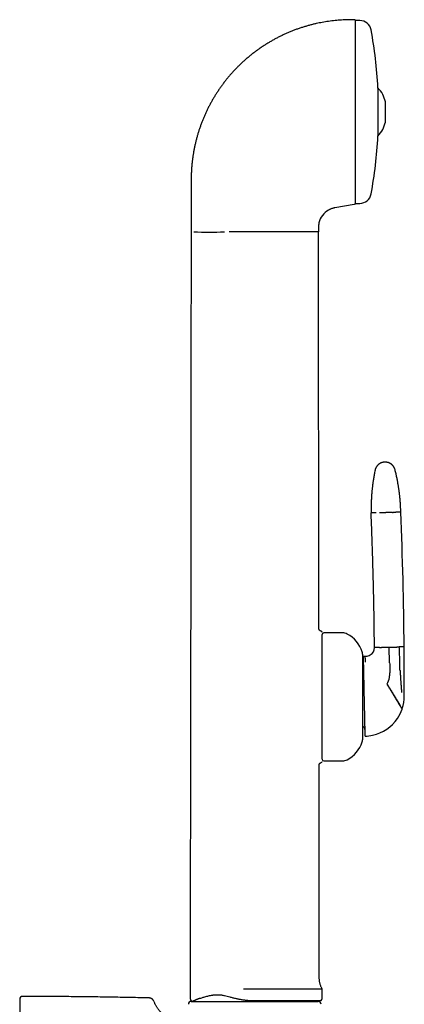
# Model space of a CAD drawing. Header units: millimetres. Extents: x 8 to 853, y 12 to 752.
# Tile 26 of 27: x 595 to 663, y 580 to 752. Entities that reach past the tile are written whole.
import ezdxf

# ---------------------------------------------------------------- set-up
doc = ezdxf.new("R2010")
doc.units = ezdxf.units.MM

msp = doc.modelspace()

# ---------------------------------------------------------------- linework, layer by layer
at = {"color": 7, "linetype": 'Continuous', "lineweight": 30}
for p, q in [((653.92, 752.33), (652.7, 752.31)), ((654.75, 752.18), (653.92, 752.18)), ((653.92, 752.18), (653.92, 734.23)), ((657.91, 740.43), (657.91, 740.4)), ((657.91, 740.4), (657.91, 731.93)), ((659.21, 734.81), (659.21, 737.94)), ((659.21, 734.42), (659.21, 734.81)), ((653.92, 734.23), (653.92, 728.63)), ((625.19, 724.35), (625.18, 719.66)), ((625.18, 719.66), (625.18, 716.45)), ((653.72, 720), (650.37, 719.41)), ((653.92, 720.03), (653.72, 720)), ((653.92, 720.18), (654.75, 720.18)), ((625.18, 716.45), (625.17, 715.18)), ((647.47, 715.95), (647.47, 715.4)), ((647.47, 715.4), (647.47, 715.18)), ((647.55, 645.78), (647.47, 715.18)), ((648.12, 622.88), (648.12, 644.68)), ((651.72, 644.98), (648.42, 644.98)), ((655.22, 641.28), (655.22, 626.28)), ((658.15, 642.45), (657.3, 642.43)), ((659.95, 639.75), (659.9, 642.48)), ((662.5, 642.54), (661.64, 642.52)), ((655.37, 640.9), (655.68, 640.91)), ((655.68, 640.91), (655.83, 640.91)), ((659.95, 639.75), (659.96, 639.5)), ((659.96, 639.5), (659.99, 638)), ((662.52, 637.91), (662.52, 638.34)), ((648.42, 622.58), (651.72, 622.58)), ((648.12, 580.98), (648.12, 582.68)), ((618.63, 580.51), (618.63, 580.51)), ((625.2, 580.48), (632.12, 580.48)), ((632.12, 580.48), (647.45, 580.48)), ((635.92, 580.63), (647.98, 580.63))]:
    msp.add_line(p, q, dxfattribs=at)
at = {"color": 7, "linetype": 'Continuous', "lineweight": 30, "flags": 128}
for points in [[(625.17, 715.18), (625.15, 689.87), (625.13, 675.72), (625.12, 664.73), (625.11, 654.33), (625.09, 636.78), (625.02, 580.98)], [(639.34, 715.18), (639.2, 715.18), (639.06, 715.17), (638.9, 715.17), (638.74, 715.17), (638.57, 715.17), (638.55, 715.17), (638.53, 715.17), (638.51, 715.17), (638.48, 715.17), (638.46, 715.17), (638.44, 715.17), (638.38, 715.17), (638.31, 715.17), (638.23, 715.17), (638.14, 715.17), (638.04, 715.17), (637.92, 715.18), (637.79, 715.18), (637.74, 715.18), (637.69, 715.18), (637.64, 715.18), (637.58, 715.18), (637.53, 715.18), (637.51, 715.18), (637.44, 715.18), (637.37, 715.18), (637.26, 715.19), (637.13, 715.19), (636.99, 715.19), (636.84, 715.19), (636.68, 715.19), (636.53, 715.19), (636.4, 715.19), (636, 715.19), (635.82, 715.2), (635.74, 715.2), (635.73, 715.2), (635.72, 715.2), (635.71, 715.2), (635.7, 715.2), (635.68, 715.2), (635.67, 715.2), (635.67, 715.2), (635.66, 715.2), (635.64, 715.2), (635.6, 715.2), (635.55, 715.2), (635.51, 715.2), (635.46, 715.2), (635.42, 715.2), (635.36, 715.2), (635.3, 715.2), (635.24, 715.2), (635.18, 715.2), (635.14, 715.2), (635.01, 715.2), (634.89, 715.2), (634.84, 715.2), (634.79, 715.2), (634.74, 715.2), (634.68, 715.2), (634.61, 715.2), (634.55, 715.2), (634.48, 715.2), (634.37, 715.2), (634.26, 715.2), (634.16, 715.2), (634.06, 715.2), (633.96, 715.2), (633.87, 715.2), (633.77, 715.2), (633.7, 715.2), (633.62, 715.2), (633.53, 715.2), (633.41, 715.2), (633.39, 715.2), (633.37, 715.2), (633.35, 715.19), (633.34, 715.19), (633.32, 715.19), (633.3, 715.19), (633.2, 715.19), (633.11, 715.19), (633.03, 715.19), (632.97, 715.19), (632.91, 715.19), (632.87, 715.19), (632.84, 715.19), (632.83, 715.19), (632.83, 715.19), (632.82, 715.19), (632.82, 715.19), (632.82, 715.19), (632.82, 715.19), (632.82, 715.19), (632.82, 715.19), (632.82, 715.19), (632.82, 715.19), (632.6, 715.18), (632.4, 715.18), (632.21, 715.18), (632.03, 715.18), (631.87, 715.18)], [(647.62, 584.62), (647.61, 601.08), (647.59, 618.79), (647.58, 621.8)]]:
    msp.add_lwpolyline(points, dxfattribs=at)
at = {"color": 7, "linetype": 'Continuous', "lineweight": 30}
for centre, radius, start, end in [((654.75, 750.18), 2, 10.3987, 90), ((578.46, 736.18), 79.56, 3.062, 10.3987), ((654.59, 737.06), 4.7, 10.7968, 45.1238), ((654.59, 735.3), 4.7, 314.8762, 349.2032), ((578.46, 736.18), 79.56, 349.6013, 356.938), ((654.75, 722.18), 2, 270, 349.6013), ((650.97, 715.96), 3.5, 119.2624, 166.856), ((650.98, 715.96), 3.5, 166.8632, 180.0585), ((628.31, 928.93), 213.77, 269.28, 270.7199), ((-123.04, 634.83), 785.58, 0.56228, 2.28235), ((647.92, 645.08), 0.2, 359.9992, 79.4552), ((648.42, 644.68), 0.3, 90, 180), ((651.72, 643.28), 1.7, 62.0649, 90), ((649.94, 639.93), 5.5, 18.399, 62.0649), ((654.02, 641.28), 1.2, 0, 18.399), ((655.8, 642.41), 1.5, 300.2954, 0.5193), ((-66.6, 635.87), 729.12, 0.19459, 0.52446), ((654.39, 639.88), 1, 326.1979, 1.2402), ((655.8, 642.41), 1.5, 271.2402, 300.2954), ((655.99, 637.92), 4, 349.2283, 1.2402), ((-66.6, 635.87), 729.12, 359.95782, 0.16075), ((655.99, 637.92), 4, 331.9626, 349.2283), ((-66.6, 635.87), 729.12, 359.84845, 359.95782), ((655.52, 633.91), 7, 341.8437, 0.2579), ((655.52, 633.91), 7, 326.1358, 341.2002), ((655.52, 633.91), 7, 341.2002, 341.8437), ((655.52, 633.91), 7, 281.9152, 326.1358), ((654.65, 627.89), 1, 1.2402, 55.1634), ((649.94, 627.64), 5.5, 297.9351, 341.601), ((654.02, 626.28), 1.2, 341.601, 0), ((655.52, 633.91), 7, 271.2402, 281.9152), ((647.92, 622.48), 0.2, 282.7867, 0.0008), ((648.42, 622.88), 0.3, 180, 270), ((651.72, 624.28), 1.7, 270, 297.9351), ((595.64, 580.84), 0.5, 89.9713, 180), ((647.62, 580.98), 0.5, 315.0646, 0), ((625.2, 579.98), 0.5, 90, 182.4813), ((625.62, 583.65), 3.17, 267.7755, 270), ((647.02, 583.65), 3.17, 270, 287.5021), ((647.45, 579.98), 0.5, 357.5187, 90)]:
    msp.add_arc(centre, radius, start, end, dxfattribs=at)
for points, knots in [([(652.7, 752.31), (652.5, 752.31), (652.12, 752.3), (651.54, 752.27), (650.96, 752.23), (650.39, 752.18), (649.81, 752.11), (649.25, 752.04), (648.7, 751.96), (648.16, 751.86), (647.63, 751.76), (647.1, 751.65), (646.54, 751.52), (645.98, 751.37), (645.39, 751.21), (644.81, 751.04), (644.23, 750.85), (643.65, 750.65), (643.08, 750.43), (642.52, 750.21), (641.96, 749.97), (641.41, 749.72), (640.86, 749.46), (640.31, 749.18), (639.78, 748.9), (639.24, 748.6), (638.72, 748.29), (638.2, 747.97), (637.68, 747.64), (637.17, 747.28), (636.65, 746.91), (636.14, 746.53), (635.64, 746.14), (635.14, 745.73), (634.82, 745.45), (634.66, 745.31)], [0, 0, 0, 0, 0.029269, 0.058539, 0.087808, 0.117078, 0.146347, 0.175617, 0.203213, 0.23081, 0.258407, 0.286004, 0.313601, 0.344401, 0.375201, 0.406001, 0.436801, 0.467601, 0.498401, 0.529201, 0.56, 0.590801, 0.621601, 0.652401, 0.683201, 0.714001, 0.744801, 0.7756, 0.8064, 0.838667, 0.870933, 0.9032, 0.935467, 0.967733, 1, 1, 1, 1]), ([(653.92, 752.33), (653.92, 752.3), (653.92, 752.23), (653.92, 751.72), (653.92, 751.06), (653.92, 750.33), (653.92, 749.3), (653.92, 747.93), (653.92, 746.5), (653.92, 745.34), (653.92, 744.53), (653.92, 743.68), (653.92, 742.8), (653.92, 741.59), (653.92, 740.02), (653.92, 738.47), (653.92, 737.31), (653.92, 736.53), (653.92, 735.74), (653.92, 734.95), (653.92, 733.77), (653.92, 732.23), (653.92, 730.35), (653.92, 729.17), (653.92, 728.58)], [0, 0, 0, 0, 0.074793, 0.14785, 0.196496, 0.245694, 0.295957, 0.369622, 0.441545, 0.470226, 0.499007, 0.527994, 0.557295, 0.587012, 0.646437, 0.705008, 0.72841, 0.751876, 0.775464, 0.799229, 0.823227, 0.882274, 0.940904, 1, 1, 1, 1]), ([(634.66, 745.31), (634.5, 745.17), (634.19, 744.89), (633.72, 744.45), (633.27, 744), (632.83, 743.54), (632.4, 743.07), (631.98, 742.61), (631.59, 742.14), (631.21, 741.67), (630.84, 741.19), (630.48, 740.71), (630.25, 740.38), (630.14, 740.22)], [0, 0, 0, 0, 0.0933333, 0.1866663, 0.2799993, 0.3733326, 0.4666661, 0.5599996, 0.6479999, 0.736, 0.8239999, 0.9119998, 1, 1, 1, 1]), ([(630.14, 740.22), (630.03, 740.05), (629.81, 739.73), (629.48, 739.23), (629.17, 738.72), (628.87, 738.21), (628.59, 737.7), (628.31, 737.18), (628.05, 736.66), (627.8, 736.13), (627.56, 735.6), (627.33, 735.06), (627.1, 734.51), (626.89, 733.95), (626.69, 733.39), (626.51, 732.83), (626.33, 732.26), (626.17, 731.69), (626.02, 731.11), (625.88, 730.53), (625.76, 729.95), (625.64, 729.37), (625.54, 728.79), (625.45, 728.2), (625.38, 727.59), (625.31, 726.96), (625.25, 726.31), (625.21, 725.65), (625.19, 725), (625.19, 724.57), (625.19, 724.35)], [0, 0, 0, 0, 0.035124, 0.070247, 0.105371, 0.140494, 0.175618, 0.210115, 0.244612, 0.279109, 0.313606, 0.348806, 0.384005, 0.419204, 0.454403, 0.489601, 0.524799, 0.559997, 0.595196, 0.630395, 0.665595, 0.700795, 0.735996, 0.771197, 0.806398, 0.845119, 0.883839, 0.92256, 0.96128, 1, 1, 1, 1]), ([(653.92, 728.58), (653.92, 728.41), (653.92, 728.08), (653.92, 727.59), (653.92, 727.11), (653.92, 726.64), (653.92, 726.18), (653.92, 725.74), (653.92, 725.31), (653.92, 724.83), (653.92, 724.31), (653.92, 723.76), (653.92, 723.24), (653.92, 722.76), (653.92, 722.36), (653.92, 722.02), (653.92, 721.74), (653.92, 721.48), (653.92, 721.24), (653.92, 721.02), (653.92, 720.82), (653.92, 720.6), (653.92, 720.37), (653.92, 720.18), (653.92, 720.06), (653.92, 720.04), (653.92, 720.03)], [0, 0, 0, 0, 0.032974, 0.065836, 0.098628, 0.131392, 0.164168, 0.197, 0.229928, 0.262993, 0.310716, 0.358281, 0.405816, 0.45345, 0.501309, 0.53618, 0.570852, 0.605373, 0.63979, 0.674153, 0.708511, 0.742914, 0.8076, 0.871805, 0.935835, 1, 1, 1, 1]), ([(650.37, 719.41), (650.29, 719.39), (650.15, 719.36), (649.94, 719.3), (649.75, 719.24), (649.57, 719.17), (649.41, 719.09), (649.31, 719.04), (649.26, 719.01)], [0, 0, 0, 0, 0.186661, 0.373322, 0.559985, 0.706658, 0.853329, 1, 1, 1, 1]), ([(647.47, 715.18), (647.47, 715.18), (647.45, 715.18), (647.34, 715.18), (647.17, 715.18), (646.93, 715.18), (646.62, 715.18), (646.24, 715.18), (645.8, 715.18), (645.29, 715.18), (644.73, 715.18), (644.1, 715.18), (643.43, 715.18), (642.7, 715.18), (641.92, 715.18), (641.1, 715.18), (640.24, 715.18), (639.64, 715.18), (639.34, 715.18)], [0, 0, 0, 0, 0.056492, 0.113182, 0.170255, 0.227881, 0.286216, 0.345408, 0.405591, 0.466863, 0.529292, 0.592919, 0.657771, 0.723861, 0.791183, 0.859693, 0.929325, 1, 1, 1, 1]), ([(659.12, 674.88), (659.07, 674.88), (658.97, 674.87), (658.83, 674.85), (658.7, 674.82), (658.58, 674.79), (658.48, 674.75), (658.39, 674.71), (658.32, 674.68), (658.26, 674.64), (658.2, 674.61), (658.16, 674.58), (658.1, 674.54), (658.04, 674.5), (657.97, 674.44), (657.89, 674.37), (657.81, 674.28), (657.73, 674.19), (657.66, 674.09), (657.6, 673.99), (657.54, 673.87), (657.48, 673.75), (657.44, 673.62), (657.42, 673.52), (657.41, 673.48)], [0, 0, 0, 0, 0.063141, 0.123131, 0.179493, 0.231827, 0.279811, 0.316296, 0.349479, 0.37928, 0.405641, 0.428603, 0.452625, 0.486239, 0.525044, 0.568966, 0.617881, 0.671599, 0.719848, 0.771053, 0.824974, 0.881326, 0.939787, 1, 1, 1, 1]), ([(660.9, 673.55), (660.88, 673.6), (660.86, 673.69), (660.8, 673.83), (660.74, 673.95), (660.68, 674.05), (660.62, 674.14), (660.56, 674.22), (660.51, 674.28), (660.47, 674.33), (660.42, 674.37), (660.38, 674.41), (660.33, 674.45), (660.27, 674.5), (660.2, 674.56), (660.11, 674.62), (660.01, 674.67), (659.9, 674.73), (659.78, 674.77), (659.67, 674.81), (659.54, 674.84), (659.41, 674.87), (659.27, 674.88), (659.17, 674.88), (659.12, 674.88)], [0, 0, 0, 0, 0.062538, 0.121969, 0.177821, 0.22969, 0.277244, 0.313384, 0.34622, 0.37566, 0.401632, 0.424309, 0.448567, 0.482412, 0.521414, 0.56553, 0.614665, 0.668663, 0.71721, 0.768787, 0.823159, 0.880046, 0.939117, 1, 1, 1, 1]), ([(657.41, 673.48), (657.38, 673.35), (657.33, 673.09), (657.26, 672.72), (657.19, 672.36), (657.13, 672.01), (657.08, 671.67), (657.03, 671.36), (656.99, 671.06), (656.96, 670.78), (656.93, 670.51), (656.9, 670.25), (656.87, 670.01), (656.85, 669.78), (656.83, 669.56), (656.81, 669.35), (656.8, 669.15), (656.78, 668.97), (656.77, 668.8), (656.76, 668.65), (656.76, 668.5), (656.75, 668.37), (656.74, 668.26), (656.74, 668.16), (656.73, 668.06), (656.73, 667.96), (656.73, 667.87), (656.72, 667.77), (656.72, 667.61), (656.71, 667.39), (656.71, 667.14), (656.71, 666.91), (656.71, 666.71), (656.71, 666.54), (656.71, 666.39), (656.71, 666.29), (656.71, 666.23), (656.71, 666.2), (656.71, 666.16), (656.71, 666.12), (656.71, 666.06), (656.71, 666.02), (656.71, 666)], [0, 0, 0, 0, 0.0525126, 0.1032045, 0.1520702, 0.1991049, 0.2443046, 0.2876659, 0.3268628, 0.3644206, 0.4003377, 0.4346126, 0.4672444, 0.4982321, 0.5275753, 0.5552733, 0.5813262, 0.6057337, 0.6281039, 0.6488872, 0.6680838, 0.6856939, 0.7005806, 0.7141086, 0.7267404, 0.7394711, 0.7523342, 0.7653298, 0.7784577, 0.8152409, 0.8530221, 0.8788684, 0.9053716, 0.932526, 0.9497744, 0.9655019, 0.9693697, 0.9733756, 0.9783943, 0.984505, 0.9917071, 1, 1, 1, 1]), ([(661.91, 666.12), (661.91, 666.14), (661.91, 666.19), (661.91, 666.25), (661.91, 666.31), (661.9, 666.36), (661.9, 666.42), (661.9, 666.5), (661.9, 666.6), (661.89, 666.73), (661.88, 666.88), (661.88, 667.04), (661.87, 667.19), (661.86, 667.34), (661.85, 667.54), (661.83, 667.77), (661.82, 668), (661.8, 668.15), (661.79, 668.26), (661.78, 668.37), (661.77, 668.49), (661.76, 668.63), (661.74, 668.78), (661.73, 668.95), (661.71, 669.13), (661.68, 669.33), (661.66, 669.54), (661.63, 669.75), (661.6, 669.98), (661.57, 670.21), (661.53, 670.46), (661.49, 670.72), (661.44, 670.99), (661.39, 671.27), (661.34, 671.57), (661.28, 671.88), (661.21, 672.19), (661.14, 672.52), (661.07, 672.85), (660.98, 673.2), (660.93, 673.43), (660.9, 673.55)], [0, 0, 0, 0, 0.009781, 0.018102, 0.02531, 0.032183, 0.03875, 0.050758, 0.061729, 0.0817, 0.102699, 0.122318, 0.142718, 0.163025, 0.182877, 0.221215, 0.257729, 0.271574, 0.285138, 0.299334, 0.315133, 0.333995, 0.354727, 0.377329, 0.401802, 0.428145, 0.456359, 0.484674, 0.514651, 0.546291, 0.579592, 0.614553, 0.651174, 0.689452, 0.729387, 0.770975, 0.814214, 0.858285, 0.903943, 0.951182, 1, 1, 1, 1]), ([(657.57, 666.02), (657.52, 666.02), (657.41, 666.02), (657.28, 666.02), (657.16, 666.01), (657.05, 666.01), (656.96, 666.01), (656.88, 666.01), (656.82, 666.01), (656.77, 666), (656.74, 666), (656.72, 666), (656.72, 666), (656.71, 666)], [0, 0, 0, 0, 0.093349, 0.18674, 0.280158, 0.373587, 0.46701, 0.560413, 0.648446, 0.736434, 0.824365, 0.912224, 1, 1, 1, 1]), ([(657.3, 642.43), (657.28, 643.53), (657.26, 645.73), (657.21, 649.03), (657.14, 652.33), (657.06, 655.68), (656.96, 659.09), (656.85, 662.55), (656.76, 664.85), (656.71, 666)], [0, 0, 0, 0, 0.139996, 0.279997, 0.419999, 0.560002, 0.706671, 0.853338, 1, 1, 1, 1]), ([(658.2, 666.04), (658.24, 666.04), (658.32, 666.04), (658.45, 666.04), (658.59, 666.04), (658.74, 666.05), (658.88, 666.05), (659.03, 666.05), (659.17, 666.06), (659.27, 666.06), (659.31, 666.06)], [0, 0, 0, 0, 0.128371, 0.256828, 0.38483, 0.511835, 0.637322, 0.7608, 0.881824, 1, 1, 1, 1]), ([(660.43, 666.08), (660.39, 666.08), (660.3, 666.08), (660.17, 666.08), (660.03, 666.08), (659.89, 666.07), (659.74, 666.07), (659.6, 666.07), (659.45, 666.06), (659.36, 666.06), (659.31, 666.06)], [0, 0, 0, 0, 0.128371, 0.256828, 0.38483, 0.511835, 0.637322, 0.7608, 0.881824, 1, 1, 1, 1]), ([(660.43, 666.08), (660.47, 666.08), (660.55, 666.09), (660.66, 666.09), (660.75, 666.09), (660.84, 666.09), (660.91, 666.09), (660.97, 666.1), (661.02, 666.1), (661.05, 666.1), (661.06, 666.1)], [0, 0, 0, 0, 0.131904, 0.262655, 0.391776, 0.518841, 0.643479, 0.765379, 0.884286, 1, 1, 1, 1]), ([(661.91, 666.12), (661.91, 666.12), (661.91, 666.12), (661.88, 666.12), (661.85, 666.11), (661.79, 666.11), (661.73, 666.11), (661.65, 666.11), (661.55, 666.11), (661.45, 666.11), (661.33, 666.1), (661.2, 666.1), (661.11, 666.1), (661.06, 666.1)], [0, 0, 0, 0, 0.093098, 0.18629, 0.279559, 0.372891, 0.466269, 0.55968, 0.647768, 0.735857, 0.823934, 0.911986, 1, 1, 1, 1]), ([(647.55, 645.78), (647.55, 645.78), (647.56, 645.78), (647.55, 645.78), (647.53, 645.76), (647.51, 645.74), (647.47, 645.72), (647.45, 645.69), (647.43, 645.68)], [0, 0, 0, 0, 0.000302, 0.220767, 0.430925, 0.630838, 0.820523, 1, 1, 1, 1]), ([(647.97, 645.28), (647.94, 645.28), (647.89, 645.3), (647.83, 645.32), (647.78, 645.35), (647.74, 645.38), (647.71, 645.41), (647.69, 645.42), (647.68, 645.44), (647.67, 645.45), (647.67, 645.46), (647.65, 645.47), (647.63, 645.5), (647.61, 645.53), (647.59, 645.58), (647.57, 645.64), (647.56, 645.7), (647.55, 645.75), (647.55, 645.78), (647.55, 645.78)], [0, 0, 0, 0, 0.1086473, 0.2071958, 0.2930725, 0.3644506, 0.4103256, 0.4458269, 0.4707612, 0.4850343, 0.4988239, 0.528852, 0.5731013, 0.6314719, 0.7036226, 0.7888138, 0.8857552, 0.9925058, 1, 1, 1, 1]), ([(658.15, 642.45), (658.16, 642.45), (658.19, 642.45), (658.23, 642.45), (658.3, 642.45), (658.37, 642.45), (658.45, 642.45), (658.55, 642.45), (658.66, 642.46), (658.74, 642.46), (658.78, 642.46)], [0, 0, 0, 0, 0.1157143, 0.234621, 0.3565208, 0.4811592, 0.6082243, 0.7373454, 0.8680962, 1, 1, 1, 1]), ([(658.78, 642.46), (658.82, 642.46), (658.9, 642.46), (659.04, 642.47), (659.18, 642.47), (659.32, 642.47), (659.46, 642.47), (659.61, 642.48), (659.75, 642.48), (659.85, 642.48), (659.9, 642.48)], [0, 0, 0, 0, 0.128371, 0.256828, 0.38483, 0.511835, 0.637322, 0.7608, 0.881824, 1, 1, 1, 1]), ([(659.9, 642.48), (659.94, 642.49), (660.04, 642.49), (660.18, 642.49), (660.33, 642.49), (660.47, 642.5), (660.61, 642.5), (660.75, 642.5), (660.89, 642.51), (660.97, 642.51), (661.01, 642.51)], [0, 0, 0, 0, 0.1181763, 0.2391996, 0.3626777, 0.4881647, 0.6151703, 0.7431718, 0.8716291, 1, 1, 1, 1]), ([(661.01, 642.51), (661.05, 642.51), (661.13, 642.51), (661.24, 642.51), (661.34, 642.52), (661.42, 642.52), (661.5, 642.52), (661.56, 642.52), (661.61, 642.52), (661.63, 642.52), (661.64, 642.52)], [0, 0, 0, 0, 0.131904, 0.262655, 0.391776, 0.518841, 0.643479, 0.765379, 0.884286, 1, 1, 1, 1]), ([(661.74, 638.77), (661.74, 639), (661.74, 639.47), (661.73, 640.17), (661.71, 640.91), (661.69, 641.7), (661.66, 642.25), (661.64, 642.52)], [0, 0, 0, 0, 0.1859016, 0.3729465, 0.5608081, 0.7811122, 1, 1, 1, 1]), ([(655.39, 640.01), (655.39, 640.05), (655.39, 640.14), (655.39, 640.25), (655.38, 640.35), (655.38, 640.43), (655.38, 640.49), (655.38, 640.53), (655.38, 640.56), (655.38, 640.6), (655.38, 640.63), (655.38, 640.66), (655.38, 640.71), (655.37, 640.76), (655.37, 640.81), (655.37, 640.85), (655.37, 640.88), (655.37, 640.9), (655.37, 640.9), (655.37, 640.9)], [0, 0, 0, 0, 0.070582, 0.141376, 0.212449, 0.28387, 0.316069, 0.348357, 0.380741, 0.413226, 0.445818, 0.478524, 0.511349, 0.592509, 0.673668, 0.754912, 0.836326, 0.917994, 1, 1, 1, 1]), ([(655.52, 633.91), (655.52, 633.99), (655.52, 634.15), (655.51, 634.39), (655.51, 634.63), (655.5, 634.83), (655.5, 634.99), (655.5, 635.12), (655.49, 635.24), (655.49, 635.37), (655.49, 635.49), (655.49, 635.66), (655.48, 635.87), (655.48, 636.11), (655.47, 636.36), (655.47, 636.57), (655.46, 636.75), (655.46, 636.89), (655.46, 637.04), (655.45, 637.19), (655.45, 637.36), (655.44, 637.57), (655.44, 637.8), (655.43, 638.02), (655.43, 638.24), (655.42, 638.45), (655.42, 638.66), (655.42, 638.86), (655.41, 639.05), (655.41, 639.23), (655.4, 639.4), (655.4, 639.57), (655.4, 639.73), (655.39, 639.87), (655.39, 639.96), (655.39, 640.01)], [0, 0, 0, 0, 0.029944, 0.059822, 0.089693, 0.119614, 0.135328, 0.151081, 0.16688, 0.182734, 0.198651, 0.214638, 0.247474, 0.280401, 0.313485, 0.346793, 0.367875, 0.389085, 0.410441, 0.431957, 0.453647, 0.490405, 0.527381, 0.564642, 0.602254, 0.640278, 0.678777, 0.717809, 0.757192, 0.796796, 0.836677, 0.876887, 0.917477, 0.958499, 1, 1, 1, 1]), ([(655.74, 639.84), (655.74, 639.89), (655.73, 639.99), (655.72, 640.13), (655.71, 640.27), (655.71, 640.39), (655.7, 640.49), (655.69, 640.59), (655.69, 640.67), (655.69, 640.74), (655.68, 640.79), (655.68, 640.84), (655.68, 640.87), (655.68, 640.89), (655.68, 640.91), (655.68, 640.91), (655.68, 640.91)], [0, 0, 0, 0, 0.082076, 0.164185, 0.246188, 0.327948, 0.409393, 0.490501, 0.571134, 0.634072, 0.696568, 0.758488, 0.819795, 0.880485, 0.940554, 1, 1, 1, 1]), ([(661.77, 638.38), (661.77, 638.4), (661.77, 638.45), (661.76, 638.52), (661.75, 638.59), (661.75, 638.64), (661.74, 638.68), (661.74, 638.72), (661.74, 638.75), (661.74, 638.77)], [0, 0, 0, 0, 0.186099, 0.372019, 0.56026, 0.673374, 0.784437, 0.892244, 1, 1, 1, 1]), ([(661.77, 638.38), (661.79, 638.16), (661.82, 637.71), (661.86, 637.08), (661.9, 636.49), (661.93, 636.13), (661.94, 635.95)], [0, 0, 0, 0, 0.2749602, 0.5535819, 0.7753682, 1, 1, 1, 1]), ([(661.81, 632.21), (661.8, 632.23), (661.76, 632.29), (661.71, 632.38), (661.65, 632.47), (661.59, 632.57), (661.52, 632.68), (661.46, 632.79), (661.39, 632.9), (661.31, 633.02), (661.24, 633.15), (661.16, 633.27), (661.08, 633.41), (661, 633.54), (660.91, 633.68), (660.83, 633.83), (660.74, 633.97), (660.65, 634.12), (660.56, 634.27), (660.46, 634.42), (660.37, 634.57), (660.28, 634.72), (660.19, 634.87), (660.09, 635.03), (660, 635.18), (659.9, 635.35), (659.8, 635.51), (659.7, 635.68), (659.6, 635.84), (659.54, 635.95), (659.5, 636)], [0, 0, 0, 0, 0.045818, 0.091195, 0.136056, 0.180331, 0.223952, 0.266097, 0.307496, 0.3481, 0.387866, 0.42754, 0.466272, 0.504037, 0.540819, 0.576612, 0.611415, 0.645239, 0.678102, 0.710028, 0.74105, 0.771207, 0.800545, 0.829114, 0.856969, 0.886851, 0.916017, 0.944545, 0.972514, 1, 1, 1, 1]), ([(661.83, 632.29), (661.81, 632.32), (661.77, 632.39), (661.7, 632.5), (661.62, 632.62), (661.55, 632.74), (661.48, 632.86), (661.41, 632.97), (661.34, 633.08), (661.26, 633.21), (661.19, 633.33), (661.11, 633.46), (661.02, 633.6), (660.94, 633.74), (660.85, 633.88), (660.76, 634.02), (660.67, 634.17), (660.58, 634.31), (660.49, 634.46), (660.4, 634.61), (660.31, 634.76), (660.22, 634.91), (660.12, 635.06), (660.03, 635.22), (659.93, 635.38), (659.82, 635.55), (659.72, 635.71), (659.62, 635.88), (659.56, 635.98), (659.52, 636.04)], [0, 0, 0, 0, 0.056343, 0.112117, 0.167174, 0.221368, 0.263255, 0.304465, 0.34494, 0.384628, 0.424269, 0.463009, 0.500816, 0.537664, 0.573538, 0.608432, 0.642347, 0.675295, 0.707299, 0.738388, 0.768638, 0.798126, 0.826895, 0.854993, 0.885187, 0.914707, 0.943629, 0.972034, 1, 1, 1, 1]), ([(661.94, 635.95), (661.95, 635.82), (661.97, 635.56), (662, 635.1), (662.02, 634.76), (662.03, 634.55)], [0, 0, 0, 0, 0.275254, 0.554259, 1, 1, 1, 1]), ([(655.66, 627.8), (655.65, 627.85), (655.65, 627.94), (655.65, 628.09), (655.65, 628.24), (655.64, 628.41), (655.64, 628.58), (655.63, 628.76), (655.63, 628.95), (655.63, 629.15), (655.62, 629.35), (655.62, 629.56), (655.61, 629.74), (655.61, 629.91), (655.61, 630.05), (655.6, 630.19), (655.6, 630.34), (655.6, 630.51), (655.59, 630.71), (655.59, 630.94), (655.58, 631.18), (655.58, 631.38), (655.57, 631.55), (655.57, 631.68), (655.57, 631.81), (655.57, 631.94), (655.56, 632.07), (655.56, 632.25), (655.55, 632.48), (655.55, 632.76), (655.54, 633.04), (655.54, 633.33), (655.53, 633.62), (655.53, 633.81), (655.52, 633.91)], [0, 0, 0, 0, 0.041485, 0.082495, 0.12308, 0.16329, 0.203177, 0.242792, 0.282192, 0.320418, 0.358141, 0.395416, 0.432302, 0.455314, 0.478211, 0.501007, 0.523719, 0.546361, 0.580753, 0.614734, 0.648366, 0.681711, 0.699085, 0.716408, 0.733689, 0.750936, 0.768161, 0.785372, 0.821586, 0.857493, 0.893189, 0.928773, 0.964344, 1, 1, 1, 1]), ([(662.15, 631.65), (662.15, 631.65), (662.15, 631.65), (662.14, 631.67), (662.13, 631.69), (662.11, 631.72), (662.08, 631.76), (662.05, 631.81), (662.01, 631.87), (661.97, 631.94), (661.92, 632.02), (661.87, 632.11), (661.83, 632.17), (661.81, 632.21)], [0, 0, 0, 0, 0.08944, 0.180325, 0.272468, 0.365658, 0.459671, 0.554264, 0.643752, 0.733303, 0.822684, 0.911662, 1, 1, 1, 1]), ([(655.67, 626.91), (655.67, 626.91), (655.67, 626.91), (655.67, 626.94), (655.67, 626.96), (655.67, 626.99), (655.67, 627.01), (655.67, 627.03), (655.67, 627.05), (655.67, 627.07), (655.67, 627.09), (655.67, 627.13), (655.67, 627.2), (655.67, 627.29), (655.66, 627.4), (655.66, 627.52), (655.66, 627.65), (655.66, 627.75), (655.66, 627.8)], [0, 0, 0, 0, 0.091785, 0.183176, 0.27429, 0.304931, 0.335559, 0.366179, 0.396794, 0.42741, 0.45803, 0.488661, 0.575403, 0.661389, 0.746729, 0.831535, 0.91592, 1, 1, 1, 1]), ([(647.58, 621.8), (647.58, 621.8), (647.58, 621.83), (647.58, 621.86), (647.59, 621.91), (647.6, 621.95), (647.62, 621.98), (647.63, 622.01), (647.64, 622.04), (647.67, 622.08), (647.7, 622.13), (647.74, 622.17), (647.79, 622.21), (647.85, 622.24), (647.91, 622.27), (647.95, 622.28), (647.97, 622.29)], [0, 0, 0, 0, 0.018042, 0.095723, 0.166113, 0.228411, 0.28205, 0.326656, 0.368053, 0.437626, 0.523946, 0.626181, 0.712379, 0.805565, 0.904354, 1, 1, 1, 1]), ([(648.13, 582.67), (648.1, 582.74), (648.02, 582.88), (647.92, 583.1), (647.84, 583.33), (647.76, 583.56), (647.71, 583.8), (647.66, 584.04), (647.64, 584.29), (647.62, 584.48), (647.63, 584.59), (647.63, 584.62)], [0, 0, 0, 0, 0.117537, 0.236159, 0.355663, 0.475836, 0.596458, 0.717303, 0.838144, 0.958753, 1, 1, 1, 1]), ([(634.36, 582.68), (634.4, 582.68), (634.49, 582.68), (634.63, 582.68), (634.79, 582.68), (634.96, 582.68), (635.09, 582.68), (635.18, 582.68), (635.22, 582.68), (635.26, 582.68), (635.3, 582.68), (635.34, 582.68), (635.38, 582.68), (635.44, 582.68), (635.51, 582.68), (635.6, 582.68), (635.68, 582.68), (635.75, 582.68), (635.81, 582.68), (635.85, 582.68), (635.88, 582.68), (635.9, 582.68), (635.91, 582.68)], [0, 0, 0, 0, 0.082978, 0.174613, 0.274906, 0.383857, 0.501466, 0.530136, 0.557977, 0.58499, 0.611174, 0.636529, 0.661055, 0.684752, 0.745646, 0.800271, 0.857129, 0.905103, 0.944194, 0.967894, 0.986496, 1, 1, 1, 1]), ([(635.91, 582.68), (636.3, 582.68), (637.09, 582.68), (638.27, 582.68), (639.43, 582.68), (640.56, 582.68), (641.64, 582.68), (642.67, 582.68), (643.64, 582.68), (644.53, 582.68), (645.34, 582.68), (646.06, 582.68), (646.69, 582.68), (647.2, 582.68), (647.61, 582.68), (647.91, 582.68), (648.09, 582.68), (648.11, 582.68), (648.12, 582.68)], [0, 0, 0, 0, 0.0625, 0.125, 0.187501, 0.250001, 0.312501, 0.375001, 0.437501, 0.500001, 0.562502, 0.625002, 0.687502, 0.750002, 0.812502, 0.875002, 0.937503, 1, 1, 1, 1]), ([(617.76, 581.08), (616.72, 581.1), (614.66, 581.15), (611.56, 581.2), (608.47, 581.25), (605.32, 581.29), (602.13, 581.31), (598.89, 581.33), (596.72, 581.33), (595.64, 581.34)], [0, 0, 0, 0, 0.140008, 0.280014, 0.420018, 0.56002, 0.706685, 0.853345, 1, 1, 1, 1]), ([(618.63, 580.51), (618.63, 580.51), (618.64, 580.51), (618.63, 580.52), (618.63, 580.53), (618.62, 580.55), (618.61, 580.56), (618.6, 580.57), (618.6, 580.58), (618.59, 580.6), (618.58, 580.61), (618.57, 580.63), (618.55, 580.66), (618.53, 580.69), (618.51, 580.72), (618.49, 580.74), (618.47, 580.77), (618.45, 580.79), (618.43, 580.81), (618.41, 580.83), (618.38, 580.85), (618.35, 580.88), (618.31, 580.91), (618.26, 580.94), (618.22, 580.96), (618.18, 580.98), (618.14, 581), (618.11, 581.01), (618.09, 581.02), (618.07, 581.02), (618.06, 581.03), (618.05, 581.03), (618.04, 581.03), (618.03, 581.04), (618.02, 581.04), (618.01, 581.04), (618, 581.05), (617.98, 581.05), (617.95, 581.06), (617.92, 581.06), (617.88, 581.07), (617.83, 581.08), (617.79, 581.08), (617.77, 581.08), (617.76, 581.08)], [0, 0, 0, 0, 0.001341, 0.016375, 0.042133, 0.070077, 0.093066, 0.110957, 0.128236, 0.149701, 0.175215, 0.212134, 0.248133, 0.283479, 0.319438, 0.344089, 0.367162, 0.387553, 0.405647, 0.421634, 0.436441, 0.463873, 0.497175, 0.532186, 0.5695, 0.607326, 0.645232, 0.670671, 0.693895, 0.713669, 0.727904, 0.742705, 0.760568, 0.779343, 0.793742, 0.803631, 0.815484, 0.830819, 0.851003, 0.876228, 0.906722, 0.942779, 0.984773, 1, 1, 1, 1]), ([(625.02, 580.99), (625.02, 580.97), (625.02, 580.93), (625.03, 580.87), (625.05, 580.82), (625.06, 580.78), (625.08, 580.74), (625.1, 580.71), (625.12, 580.69), (625.14, 580.66), (625.17, 580.63), (625.21, 580.59), (625.26, 580.55), (625.32, 580.52), (625.38, 580.5), (625.44, 580.49), (625.48, 580.49), (625.5, 580.48)], [0, 0, 0, 0, 0.077603, 0.150854, 0.21864, 0.280056, 0.334411, 0.381218, 0.420156, 0.456224, 0.516831, 0.592039, 0.681112, 0.756206, 0.837377, 0.923418, 1, 1, 1, 1]), ([(626.68, 580.98), (626.65, 580.97), (626.6, 580.96), (626.52, 580.93), (626.43, 580.9), (626.33, 580.86), (626.24, 580.82), (626.15, 580.79), (626.08, 580.76), (626.01, 580.73), (625.96, 580.7), (625.92, 580.68), (625.88, 580.67), (625.82, 580.64), (625.76, 580.61), (625.69, 580.58), (625.64, 580.56), (625.6, 580.54), (625.56, 580.52), (625.53, 580.51), (625.51, 580.5), (625.49, 580.5), (625.48, 580.49), (625.48, 580.49), (625.47, 580.49), (625.47, 580.49), (625.47, 580.49), (625.47, 580.49), (625.47, 580.49), (625.47, 580.49), (625.48, 580.49), (625.49, 580.49), (625.49, 580.49), (625.5, 580.49), (625.5, 580.49), (625.5, 580.49)], [0, 0, 0, 0, 0.0245, 0.052324, 0.083433, 0.117784, 0.155326, 0.195669, 0.232967, 0.268401, 0.298061, 0.322021, 0.343447, 0.37333, 0.437055, 0.496771, 0.552601, 0.604664, 0.669069, 0.73053, 0.7892, 0.843567, 0.856601, 0.869717, 0.882915, 0.896195, 0.90956, 0.917015, 0.925403, 0.938424, 0.956527, 0.970827, 0.982414, 0.992136, 1, 1, 1, 1]), ([(626.68, 580.98), (626.75, 581.01), (626.9, 581.06), (627.15, 581.14), (627.43, 581.23), (627.74, 581.32), (628.07, 581.41), (628.4, 581.49), (628.69, 581.55), (628.95, 581.59), (629.16, 581.61), (629.38, 581.63), (629.59, 581.64), (629.8, 581.65), (630.01, 581.64), (630.24, 581.62), (630.49, 581.6), (630.76, 581.55), (631.09, 581.49), (631.48, 581.39), (631.78, 581.31), (631.93, 581.27)], [0, 0, 0, 0, 0.070339, 0.141519, 0.213526, 0.290666, 0.36715, 0.436588, 0.498849, 0.538594, 0.576968, 0.613991, 0.649689, 0.6841, 0.717266, 0.749241, 0.78968, 0.830523, 0.871882, 0.935088, 1, 1, 1, 1]), ([(631.93, 581.27), (632.02, 581.24), (632.2, 581.19), (632.48, 581.11), (632.77, 581.04), (632.97, 581), (633.06, 580.98)], [0, 0, 0, 0, 0.242209, 0.489633, 0.742242, 1, 1, 1, 1]), ([(633.06, 580.98), (633.15, 580.97), (633.31, 580.93), (633.55, 580.89), (633.81, 580.84), (634.08, 580.79), (634.27, 580.76), (634.37, 580.74)], [0, 0, 0, 0, 0.186647, 0.373302, 0.559974, 0.779983, 1, 1, 1, 1]), ([(595.14, 580.84), (595.14, 580.83), (595.14, 580.83), (595.14, 580.81), (595.14, 580.78), (595.14, 580.73), (595.14, 580.68), (595.14, 580.64), (595.14, 580.59), (595.14, 580.55), (595.14, 580.5), (595.14, 580.44), (595.14, 580.38), (595.14, 580.3), (595.14, 580.2), (595.14, 580.07), (595.14, 579.93), (595.14, 579.78), (595.14, 579.62), (595.14, 579.45), (595.14, 579.26), (595.14, 579.07), (595.14, 578.86), (595.14, 578.64), (595.14, 578.42), (595.14, 578.18), (595.14, 577.94), (595.14, 577.72), (595.14, 577.53), (595.14, 577.38), (595.14, 577.23), (595.14, 577.08), (595.14, 576.92), (595.14, 576.76), (595.14, 576.55), (595.14, 576.29), (595.14, 575.97), (595.14, 575.65), (595.14, 575.32), (595.14, 574.98), (595.14, 574.64), (595.14, 574.29), (595.14, 573.94), (595.14, 573.69), (595.14, 573.57)], [0, 0, 0, 0, 0.027742, 0.055519, 0.083348, 0.111246, 0.139231, 0.154981, 0.170767, 0.186591, 0.202456, 0.218365, 0.234322, 0.250329, 0.277857, 0.305468, 0.333176, 0.360995, 0.388938, 0.416516, 0.44424, 0.472122, 0.500175, 0.528544, 0.556794, 0.584938, 0.612988, 0.640957, 0.656623, 0.67227, 0.687899, 0.703514, 0.719116, 0.734708, 0.750292, 0.778842, 0.80721, 0.835411, 0.863459, 0.891371, 0.918666, 0.945859, 0.972965, 1, 1, 1, 1]), ([(621.92, 577.38), (621.92, 577.38), (621.84, 577.41), (621.68, 577.47), (621.45, 577.55), (621.24, 577.65), (621.02, 577.75), (620.82, 577.86), (620.62, 577.98), (620.43, 578.11), (620.24, 578.25), (620.07, 578.39), (619.92, 578.53), (619.79, 578.67), (619.65, 578.81), (619.52, 578.97), (619.4, 579.13), (619.28, 579.31), (619.16, 579.49), (619.04, 579.68), (618.94, 579.87), (618.84, 580.07), (618.74, 580.27), (618.68, 580.4), (618.65, 580.47)], [0, 0, 0, 0, 0.004219, 0.056351, 0.107772, 0.158617, 0.209039, 0.259212, 0.308436, 0.357813, 0.407563, 0.457924, 0.498824, 0.540409, 0.582817, 0.626186, 0.670656, 0.715539, 0.761752, 0.809426, 0.858689, 0.904296, 0.95137, 1, 1, 1, 1]), ([(634.37, 580.74), (634.46, 580.73), (634.63, 580.7), (634.9, 580.68), (635.16, 580.65), (635.41, 580.64), (635.67, 580.63), (635.84, 580.63), (635.92, 580.63)], [0, 0, 0, 0, 0.175398, 0.3460611, 0.5128749, 0.6767916, 0.8388183, 1, 1, 1, 1])]:
    msp.add_open_spline(points, degree=3, knots=knots, dxfattribs=at)

doc.saveas('drawing.dxf')
